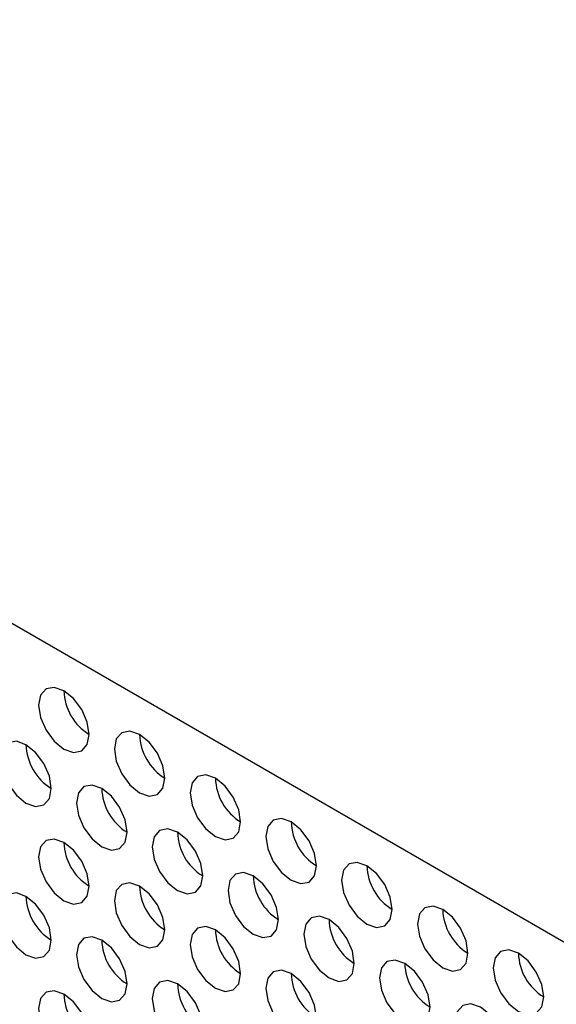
# Model space of a CAD drawing. Header units: millimetres. Extents: x 256 to 1374, y 313 to 1176.
# Tile 142 of 212: x 1079.67 to 1084.68, y 954.64 to 963.83. Entities that reach past the tile are written whole.
import ezdxf

# ---------------------------------------------------------------- set-up
doc = ezdxf.new("R2010")
doc.units = ezdxf.units.MM

msp = doc.modelspace()

# ---------------------------------------------------------------- linework, layer by layer
at = {"color": 7, "linetype": 'Continuous', "lineweight": 30}
msp.add_line((1097.0967, 948.0876), (1053.916, 973.0153), dxfattribs=at)
at = {"color": 7, "linetype": 'Continuous', "lineweight": 30, "flags": 128}
for points in [[(1080.3147, 957.1577), (1080.2967, 957.2722), (1080.2456, 957.39), (1080.1692, 957.4931), (1080.079, 957.5659), (1079.9888, 957.5973), (1079.9123, 957.5824), (1079.8612, 957.5236), (1079.8433, 957.4298), (1079.8612, 957.3153), (1079.9123, 957.1975), (1079.9888, 957.0943), (1080.079, 957.0215), (1080.1692, 956.9902), (1080.2456, 957.0051), (1080.2967, 957.0639), (1080.3147, 957.1577)], [(1081.0218, 956.7495), (1081.0038, 956.864), (1080.9527, 956.9818), (1080.8763, 957.0849), (1080.7861, 957.1577), (1080.6959, 957.1891), (1080.6194, 957.1742), (1080.5683, 957.1154), (1080.5504, 957.0216), (1080.5683, 956.9071), (1080.6194, 956.7893), (1080.6959, 956.6861), (1080.7861, 956.6133), (1080.8763, 956.582), (1080.9527, 956.5968), (1081.0038, 956.6557), (1081.0218, 956.7495)], [(1079.9611, 956.6541), (1079.9432, 956.7686), (1079.8921, 956.8864), (1079.8156, 956.9895), (1079.7254, 957.0623), (1079.6352, 957.0937), (1079.5587, 957.0788), (1079.5077, 957.02), (1079.4897, 956.9262), (1079.5077, 956.8117), (1079.5587, 956.6939), (1079.6352, 956.5908), (1079.7254, 956.518), (1079.8156, 956.4866), (1079.8921, 956.5015), (1079.9432, 956.5603), (1079.9611, 956.6541)], [(1081.7289, 956.3412), (1081.7109, 956.4558), (1081.6599, 956.5736), (1081.5834, 956.6767), (1081.4932, 956.7495), (1081.403, 956.7809), (1081.3265, 956.766), (1081.2754, 956.7072), (1081.2575, 956.6134), (1081.2754, 956.4989), (1081.3265, 956.3811), (1081.403, 956.2779), (1081.4932, 956.2051), (1081.5834, 956.1738), (1081.6599, 956.1886), (1081.7109, 956.2475), (1081.7289, 956.3412)], [(1080.6682, 956.2459), (1080.6503, 956.3604), (1080.5992, 956.4782), (1080.5227, 956.5813), (1080.4325, 956.6541), (1080.3423, 956.6855), (1080.2659, 956.6706), (1080.2148, 956.6118), (1080.1968, 956.518), (1080.2148, 956.4035), (1080.2659, 956.2857), (1080.3423, 956.1826), (1080.4325, 956.1098), (1080.5227, 956.0784), (1080.5992, 956.0933), (1080.6503, 956.1521), (1080.6682, 956.2459)], [(1082.436, 955.933), (1082.4181, 956.0476), (1082.367, 956.1654), (1082.2905, 956.2685), (1082.2003, 956.3413), (1082.1101, 956.3726), (1082.0336, 956.3578), (1081.9825, 956.299), (1081.9646, 956.2052), (1081.9825, 956.0907), (1082.0336, 955.9729), (1082.1101, 955.8697), (1082.2003, 955.7969), (1082.2905, 955.7656), (1082.367, 955.7804), (1082.4181, 955.8392), (1082.436, 955.933)], [(1081.3753, 955.8377), (1081.3574, 955.9522), (1081.3063, 956.07), (1081.2298, 956.1731), (1081.1396, 956.2459), (1081.0494, 956.2773), (1080.973, 956.2624), (1080.9219, 956.2036), (1080.9039, 956.1098), (1080.9219, 955.9953), (1080.973, 955.8775), (1081.0494, 955.7744), (1081.1396, 955.7016), (1081.2298, 955.6702), (1081.3063, 955.6851), (1081.3574, 955.7439), (1081.3753, 955.8377)], [(1080.3147, 955.7423), (1080.2967, 955.8568), (1080.2456, 955.9746), (1080.1692, 956.0778), (1080.079, 956.1506), (1079.9888, 956.1819), (1079.9123, 956.1671), (1079.8612, 956.1083), (1079.8433, 956.0145), (1079.8612, 955.8999), (1079.9123, 955.7821), (1079.9888, 955.679), (1080.079, 955.6062), (1080.1692, 955.5749), (1080.2456, 955.5897), (1080.2967, 955.6485), (1080.3147, 955.7423)], [(1083.1431, 955.5248), (1083.1252, 955.6394), (1083.0741, 955.7572), (1082.9976, 955.8603), (1082.9074, 955.9331), (1082.8172, 955.9644), (1082.7407, 955.9496), (1082.6896, 955.8908), (1082.6717, 955.797), (1082.6896, 955.6825), (1082.7407, 955.5647), (1082.8172, 955.4615), (1082.9074, 955.3887), (1082.9976, 955.3574), (1083.0741, 955.3722), (1083.1252, 955.431), (1083.1431, 955.5248)], [(1082.0824, 955.4295), (1082.0645, 955.544), (1082.0134, 955.6618), (1081.9369, 955.7649), (1081.8467, 955.8377), (1081.7565, 955.8691), (1081.6801, 955.8542), (1081.629, 955.7954), (1081.611, 955.7016), (1081.629, 955.5871), (1081.6801, 955.4693), (1081.7565, 955.3662), (1081.8467, 955.2934), (1081.9369, 955.262), (1082.0134, 955.2769), (1082.0645, 955.3357), (1082.0824, 955.4295)], [(1081.0218, 955.3341), (1081.0038, 955.4486), (1080.9527, 955.5664), (1080.8763, 955.6696), (1080.7861, 955.7424), (1080.6959, 955.7737), (1080.6194, 955.7589), (1080.5683, 955.7001), (1080.5504, 955.6063), (1080.5683, 955.4917), (1080.6194, 955.3739), (1080.6959, 955.2708), (1080.7861, 955.198), (1080.8763, 955.1667), (1080.9527, 955.1815), (1081.0038, 955.2403), (1081.0218, 955.3341)], [(1079.9611, 955.2388), (1079.9432, 955.3533), (1079.8921, 955.4711), (1079.8156, 955.5742), (1079.7254, 955.647), (1079.6352, 955.6784), (1079.5587, 955.6635), (1079.5077, 955.6047), (1079.4897, 955.5109), (1079.5077, 955.3964), (1079.5587, 955.2786), (1079.6352, 955.1754), (1079.7254, 955.1026), (1079.8156, 955.0713), (1079.8921, 955.0861), (1079.9432, 955.145), (1079.9611, 955.2388)], [(1083.8502, 955.1166), (1083.8323, 955.2312), (1083.7812, 955.349), (1083.7047, 955.4521), (1083.6145, 955.5249), (1083.5243, 955.5562), (1083.4478, 955.5414), (1083.3967, 955.4826), (1083.3788, 955.3888), (1083.3967, 955.2743), (1083.4478, 955.1565), (1083.5243, 955.0533), (1083.6145, 954.9805), (1083.7047, 954.9492), (1083.7812, 954.964), (1083.8323, 955.0228), (1083.8502, 955.1166)], [(1082.7895, 955.0213), (1082.7716, 955.1358), (1082.7205, 955.2536), (1082.644, 955.3567), (1082.5538, 955.4295), (1082.4636, 955.4609), (1082.3872, 955.446), (1082.3361, 955.3872), (1082.3181, 955.2934), (1082.3361, 955.1789), (1082.3872, 955.0611), (1082.4636, 954.958), (1082.5538, 954.8852), (1082.644, 954.8538), (1082.7205, 954.8687), (1082.7716, 954.9275), (1082.7895, 955.0213)], [(1081.7289, 954.9259), (1081.7109, 955.0404), (1081.6599, 955.1582), (1081.5834, 955.2614), (1081.4932, 955.3342), (1081.403, 955.3655), (1081.3265, 955.3507), (1081.2754, 955.2919), (1081.2575, 955.198), (1081.2754, 955.0835), (1081.3265, 954.9657), (1081.403, 954.8626), (1081.4932, 954.7898), (1081.5834, 954.7584), (1081.6599, 954.7733), (1081.7109, 954.8321), (1081.7289, 954.9259)], [(1080.6682, 954.8305), (1080.6503, 954.9451), (1080.5992, 955.0629), (1080.5227, 955.166), (1080.4325, 955.2388), (1080.3423, 955.2702), (1080.2659, 955.2553), (1080.2148, 955.1965), (1080.1968, 955.1027), (1080.2148, 954.9882), (1080.2659, 954.8704), (1080.3423, 954.7672), (1080.4325, 954.6944), (1080.5227, 954.6631), (1080.5992, 954.6779), (1080.6503, 954.7368), (1080.6682, 954.8305)], [(1084.5573, 954.7084), (1084.5394, 954.8229), (1084.4883, 954.9407), (1084.4118, 955.0439), (1084.3216, 955.1167), (1084.2314, 955.148), (1084.1549, 955.1332), (1084.1038, 955.0744), (1084.0859, 954.9806), (1084.1038, 954.8661), (1084.1549, 954.7483), (1084.2314, 954.6451), (1084.3216, 954.5723), (1084.4118, 954.541), (1084.4883, 954.5558), (1084.5394, 954.6146), (1084.5573, 954.7084)], [(1083.4967, 954.6131), (1083.4787, 954.7276), (1083.4276, 954.8454), (1083.3511, 954.9485), (1083.2609, 955.0213), (1083.1708, 955.0527), (1083.0943, 955.0378), (1083.0432, 954.979), (1083.0252, 954.8852), (1083.0432, 954.7707), (1083.0943, 954.6529), (1083.1708, 954.5497), (1083.2609, 954.477), (1083.3511, 954.4456), (1083.4276, 954.4605), (1083.4787, 954.5193), (1083.4967, 954.6131)], [(1082.436, 954.5177), (1082.4181, 954.6322), (1082.367, 954.75), (1082.2905, 954.8532), (1082.2003, 954.926), (1082.1101, 954.9573), (1082.0336, 954.9425), (1081.9825, 954.8836), (1081.9646, 954.7898), (1081.9825, 954.6753), (1082.0336, 954.5575), (1082.1101, 954.4544), (1082.2003, 954.3816), (1082.2905, 954.3502), (1082.367, 954.3651), (1082.4181, 954.4239), (1082.436, 954.5177)], [(1081.3753, 954.4223), (1081.3574, 954.5369), (1081.3063, 954.6547), (1081.2298, 954.7578), (1081.1396, 954.8306), (1081.0494, 954.8619), (1080.973, 954.8471), (1080.9219, 954.7883), (1080.9039, 954.6945), (1080.9219, 954.58), (1080.973, 954.4622), (1081.0494, 954.359), (1081.1396, 954.2862), (1081.2298, 954.2549), (1081.3063, 954.2697), (1081.3574, 954.3285), (1081.3753, 954.4223)], [(1080.3147, 954.327), (1080.2967, 954.4415), (1080.2456, 954.5593), (1080.1692, 954.6624), (1080.079, 954.7352), (1079.9888, 954.7666), (1079.9123, 954.7517), (1079.8612, 954.6929), (1079.8433, 954.5991), (1079.8612, 954.4846), (1079.9123, 954.3668), (1079.9888, 954.2637), (1080.079, 954.1909), (1080.1692, 954.1595), (1080.2456, 954.1744), (1080.2967, 954.2332), (1080.3147, 954.327)], [(1084.2038, 954.2049), (1084.1858, 954.3194), (1084.1347, 954.4372), (1084.0583, 954.5403), (1083.9681, 954.6131), (1083.8779, 954.6445), (1083.8014, 954.6296), (1083.7503, 954.5708), (1083.7324, 954.477), (1083.7503, 954.3625), (1083.8014, 954.2447), (1083.8779, 954.1415), (1083.9681, 954.0688), (1084.0583, 954.0374), (1084.1347, 954.0523), (1084.1858, 954.1111), (1084.2038, 954.2049)]]:
    msp.add_lwpolyline(points, dxfattribs=at)
at = {"color": 7, "linetype": 'Continuous', "lineweight": 30}
for centre, start, end in [((1080.5744, 957.5798), 181.60143, 238.39389), ((1081.2816, 957.1716), 181.6027, 238.39262), ((1080.2209, 957.0762), 181.6027, 238.39262), ((1081.9887, 956.7633), 181.60099, 238.39334), ((1080.928, 956.668), 181.60099, 238.39334), ((1082.6958, 956.3551), 181.60148, 238.39285), ((1081.6351, 956.2598), 181.60143, 238.39389), ((1080.5744, 956.1644), 181.60168, 238.39339), ((1083.4029, 955.9469), 181.60143, 238.39389), ((1082.3422, 955.8516), 181.6027, 238.39262), ((1081.2816, 955.7562), 181.60295, 238.39212), ((1080.2209, 955.6609), 181.6027, 238.39262), ((1084.11, 955.5387), 181.60099, 238.39334), ((1083.0493, 955.4434), 181.60099, 238.39334), ((1081.9887, 955.348), 181.60125, 238.39284), ((1080.928, 955.2526), 181.60099, 238.39334), ((1084.8171, 955.1305), 181.60148, 238.39285), ((1083.7564, 955.0352), 181.60148, 238.39285), ((1082.6958, 954.9398), 181.60173, 238.39235), ((1081.6351, 954.8444), 181.60143, 238.39389), ((1080.5744, 954.7491), 181.60161, 238.39395)]:
    msp.add_arc(centre, 0.4957, start, end, dxfattribs=at)

doc.saveas('drawing.dxf')
